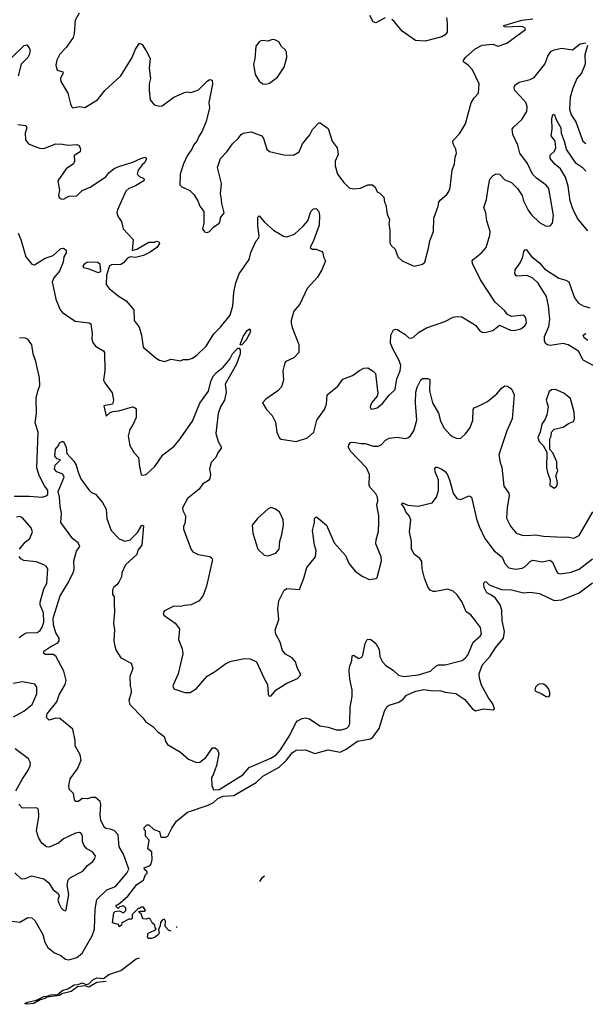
# Model space of a CAD drawing. Extents: x 2199565 to 2323334, y 894172 to 1018966.
# Tile 27 of 256: x 2238484 to 2242740, y 909869 to 917279. Entities that reach past the tile are written whole.
import ezdxf

# ---------------------------------------------------------------- set-up
doc = ezdxf.new("R2010")
doc.units = 0

msp = doc.modelspace()

# ---------------------------------------------------------------- linework, layer by layer
at = {"layer": '0CON10XD'}
for points in [[(2238932.3, 917327.7), (2238902.5, 917275), (2238893.8, 917175), (2238885.4, 917145), (2238835, 917069.4), (2238785, 917020), (2238763.1, 916975), (2238757.3, 916937.3), (2238765, 916900), (2238807.5, 916885), (2238810, 916875), (2238792.3, 916837.7), (2238793.1, 916813.1), (2238846.6, 916726.6), (2238866, 916645), (2238874.2, 916624.2), (2238885, 916616.2), (2238935, 916626), (2238975, 916616.7), (2239068.6, 916675), (2239124.6, 916745.4), (2239246, 916855), (2239329.4, 916995), (2239355, 917056.7), (2239385, 917102.5), (2239405, 917092.5), (2239437.1, 917045), (2239465.5, 916985.5), (2239458.9, 916915), (2239468.6, 916835), (2239458.6, 916795), (2239458, 916745), (2239466.7, 916675), (2239495, 916637.5), (2239535, 916626.7), (2239555, 916630), (2239644.3, 916695.7), (2239725, 916731.2), (2239745, 916736.2), (2239775, 916731.2), (2239829.5, 916750.5), (2239895, 916816.7), (2239915, 916828.8), (2239933.3, 916823.3), (2239935.6, 916794.4), (2239908, 916655), (2239912, 916615), (2239887.3, 916512.7), (2239855.7, 916434.3), (2239834, 916405), (2239818, 916365), (2239791.2, 916335), (2239778.8, 916305), (2239743.8, 916255), (2239716.2, 916195), (2239692.5, 916115), (2239690, 916035), (2239705, 916020), (2239765, 915993.3), (2239794.1, 915964.1), (2239824, 915915), (2239840, 915875), (2239870, 915835), (2239870, 915745), (2239860, 915705), (2239875, 915683.3), (2239895, 915677.5), (2239912.5, 915685), (2239942.7, 915717.3), (2239985, 915746.7), (2239993.8, 915765), (2239995, 915787.5), (2240023.1, 915825), (2240004.2, 915895), (2240001.2, 915945), (2239994.2, 915965), (2240002, 916045), (2239973.8, 916165), (2239994, 916235), (2240044, 916285), (2240085, 916343.8), (2240128.8, 916385), (2240150, 916415), (2240165.9, 916424.1), (2240225, 916435.8), (2240306, 916405), (2240319.2, 916385), (2240344, 916305), (2240365, 916286.7), (2240472.3, 916262.3), (2240545, 916258), (2240586.2, 916285), (2240612, 916345), (2240668.7, 916411.3), (2240688.3, 916451.7), (2240735, 916502.5), (2240745, 916502.5), (2240805, 916460), (2240834.4, 916364.4), (2240874.2, 916315), (2240881.9, 916265), (2240857.9, 916215), (2240858.3, 916178.3), (2240875.8, 916115.8), (2240923.2, 916053.2), (2240963, 916013), (2240995, 916005.8), (2241049.1, 916010.9), (2241105, 916036), (2241140, 916035), (2241158.3, 916018.3), (2241174.1, 915984.1), (2241195, 915972.5), (2241223.6, 915943.6), (2241230, 915905), (2241240, 915885), (2241248.8, 915815), (2241266, 915775), (2241262, 915745), (2241270, 915695), (2241269.4, 915599.4), (2241279.7, 915579.7), (2241310.7, 915550.7), (2241330, 915495), (2241362.5, 915465), (2241453.6, 915423.6), (2241515, 915440), (2241532.5, 915455), (2241561.2, 915558.8), (2241570, 915615), (2241596.9, 915685), (2241601.5, 915785), (2241634.2, 915875), (2241639.2, 915905), (2241648.8, 915921.2), (2241697.3, 915962.7), (2241714.2, 915985.8), (2241724.3, 916015.7), (2241738, 916145), (2241757.1, 916195), (2241760.8, 916245), (2241770.8, 916275), (2241765.8, 916305), (2241746, 916345), (2241744.3, 916365.7), (2241795, 916420), (2241840, 916495), (2241882.5, 916652.5), (2241905, 916691.2), (2241936, 916725), (2241941.2, 916795), (2241890.5, 916900.5), (2241861.2, 916935), (2241825, 916962.5), (2241824, 916975), (2241842.4, 916997.6), (2241911.1, 917058.9), (2241965, 917085.8), (2242043.9, 917093.9), (2242085, 917080), (2242148.8, 917101.2), (2242290, 917205), (2242286.7, 917215), (2242270, 917225), (2242245, 917228.6), (2242145, 917222), (2242130, 917225), (2242127.5, 917235), (2242263.3, 917275), (2242345, 917286.1)], [(2241235, 917293.8), (2241165, 917253.8), (2241145, 917262.5), (2241120.2, 917310.2)], [(2241696.2, 917295), (2241702, 917255), (2241700, 917185), (2241685.7, 917165), (2241660.2, 917149.7), (2241535, 917117.1), (2241462.5, 917122.5), (2241361.4, 917191.4), (2241305, 917263.3), (2241285, 917280)], [(2238425, 916994.3), (2238517.5, 917085), (2238538.8, 917088.8), (2238555.9, 917065.9), (2238563.8, 917043.8), (2238555.4, 917014.6), (2238544.3, 916995), (2238495.8, 916945), (2238472.9, 916855)], [(2238470.7, 916490.7), (2238531.2, 916481.2), (2238536.8, 916465), (2238525.4, 916425), (2238528.6, 916375), (2238551.2, 916345), (2238605, 916320.8), (2238635, 916310.8), (2238665, 916309.4), (2238756.6, 916343.4), (2238805, 916342.7), (2238845.7, 916334.3), (2238915, 916339.2), (2238932.3, 916332.3), (2238940.8, 916305), (2238938, 916285), (2238895, 916256.7), (2238896, 916215), (2238889.2, 916195), (2238834.2, 916155), (2238770, 916065), (2238783.8, 915995), (2238776, 915955), (2238780.9, 915940.9), (2238795, 915929.2), (2238815, 915927.5), (2238855, 915951.2), (2238915, 915954.2), (2238955, 915992.5), (2239015, 916018.1), (2239132.5, 916095), (2239155.7, 916125), (2239195, 916158.1), (2239230, 916175), (2239334.7, 916205.3), (2239395.4, 916234.6), (2239425, 916243.8), (2239436, 916236), (2239436, 916225), (2239426.9, 916205), (2239404.7, 916185.3), (2239375.7, 916145), (2239368.8, 916115), (2239385, 916098.8), (2239412.5, 916085), (2239420, 916075), (2239418.8, 916065), (2239355, 916027.1), (2239305, 916008.8), (2239282.6, 915987.4), (2239221.2, 915848.8), (2239216, 915825), (2239226.2, 915795), (2239250.9, 915760.9), (2239264, 915705), (2239337.5, 915625), (2239331.7, 915541.7), (2239365, 915552.5), (2239455, 915603.8), (2239495, 915603.3), (2239515, 915612.5), (2239532.5, 915605), (2239536.2, 915595), (2239515, 915563.3), (2239465, 915528.8), (2239415, 915504.2), (2239355, 915490), (2239315, 915493.3), (2239295, 915483.8), (2239265, 915448), (2239245, 915435.8), (2239175, 915434.2), (2239158.8, 915425), (2239137.5, 915355), (2239135.7, 915285), (2239156.2, 915256.2), (2239225, 915200), (2239285, 915163.8), (2239343.8, 915095), (2239346, 915015), (2239382, 914965), (2239400, 914905), (2239414, 914815), (2239510.5, 914730.5), (2239535.9, 914715.9), (2239575, 914706.2), (2239625, 914723.3), (2239695, 914712.5), (2239715, 914722.5), (2239755, 914722.5), (2239785, 914731.2), (2239817, 914753), (2239887.4, 914822.6), (2239945.7, 914915), (2239995.7, 914965), (2240068.1, 915055), (2240089.2, 915125), (2240095.7, 915225), (2240110.7, 915299.3), (2240136.9, 915365), (2240212, 915475), (2240224.2, 915525.8), (2240264.4, 915615.6), (2240282.7, 915637.3), (2240287, 915653), (2240275.6, 915725), (2240277, 915793), (2240285, 915802.5), (2240327.1, 915755), (2240395, 915694.2), (2240469.7, 915649.7), (2240495, 915645.7), (2240552, 915665), (2240618.1, 915725), (2240652.2, 915765), (2240674.6, 915835.4), (2240695, 915856), (2240715, 915856.7), (2240735.7, 915835), (2240741.1, 915805), (2240738.3, 915731.7), (2240698.8, 915621.2), (2240670, 915565), (2240685, 915552.5), (2240715, 915552.5), (2240757.5, 915535), (2240766.2, 915525), (2240770, 915495), (2240786.2, 915465), (2240756.7, 915395), (2240725, 915340), (2240648, 915255), (2240593.2, 915136.8), (2240547.5, 915085), (2240527.5, 915015), (2240526.1, 914993.9), (2240535, 914962.5), (2240584, 914835), (2240584, 914775), (2240546.9, 914733.1), (2240487.5, 914705), (2240478.8, 914695), (2240464.3, 914635.7), (2240468.6, 914565), (2240453.8, 914515), (2240425.6, 914484.4), (2240337, 914423), (2240312.5, 914395), (2240342.5, 914345), (2240385, 914300), (2240409.5, 914249.5), (2240418, 914175), (2240439.5, 914129.5), (2240452.5, 914122.5), (2240565, 914104.3), (2240649.1, 914130.9), (2240698, 914175), (2240721.4, 914265), (2240777.8, 914345), (2240793.1, 914385), (2240798.6, 914455), (2240878.5, 914521.5), (2240915, 914574.2), (2240989.1, 914600.9), (2241041.7, 914638.3), (2241075, 914655.8), (2241105, 914658.8), (2241145, 914633.3), (2241161.2, 914615), (2241180, 914465), (2241173.3, 914445), (2241132, 914395), (2241122, 914365), (2241125, 914352.5), (2241135, 914346.7), (2241175, 914358), (2241215, 914391.2), (2241265, 914453.8), (2241310.8, 914495), (2241321.9, 914575), (2241348.1, 914635), (2241351.4, 914675), (2241340.8, 914715), (2241291.7, 914801.7), (2241275.6, 914845), (2241276.9, 914905), (2241296.6, 914943.4), (2241315, 914950.8), (2241325, 914948), (2241383, 914913), (2241413.3, 914885), (2241425, 914882.5), (2241445, 914886.7), (2241485, 914923.3), (2241545, 914960.8), (2241683, 915007), (2241745, 915040), (2241775, 915046), (2241812.3, 915042.3), (2241893.1, 914993.1), (2241917, 914977), (2241945, 914940), (2241965, 914926.7), (2241985, 914923.3), (2242045, 914938.8), (2242095, 914980), (2242177, 914943), (2242205, 914938.8), (2242255, 914952), (2242285, 914974), (2242299.2, 914995), (2242293.9, 915033.9), (2242277.5, 915055), (2242185, 915043.8), (2242155, 915061.2), (2242135, 915088), (2242062.5, 915152.5), (2241951.7, 915321.7), (2241890.5, 915445), (2241888.9, 915465), (2241895.6, 915475), (2241960, 915525), (2241994.2, 915565), (2242023, 915657), (2242024.4, 915685), (2241999.5, 915765), (2241991.8, 915825), (2241978.1, 915865), (2241997.7, 915925), (2242010.2, 916009.8), (2242022.1, 916077.9), (2242046.7, 916105), (2242070.5, 916119.5), (2242095, 916116), (2242135, 916073.8), (2242185, 916054), (2242229.1, 916009.1), (2242264.2, 915955), (2242274.2, 915915), (2242310, 915845), (2242335, 915810.8), (2242395, 915751.2), (2242445, 915723.8), (2242475, 915726.7), (2242493.9, 915746.1), (2242500.8, 915805), (2242467.2, 916007.2), (2242445, 916034.2), (2242373.3, 916085), (2242344, 916115), (2242305, 916196.2), (2242246.7, 916275), (2242232.9, 916335), (2242194, 916415), (2242191.2, 916455), (2242199.5, 916470.5), (2242263, 916527), (2242301.1, 916588.9), (2242302.1, 916625), (2242293.6, 916655), (2242247.3, 916705), (2242210, 916745), (2242204.5, 916765), (2242210.8, 916785), (2242242.2, 916807.8), (2242325, 916828.5), (2242355.3, 916844.7), (2242435, 916944.2), (2242457.8, 917005), (2242481.4, 917038.6), (2242505, 917051.9), (2242565, 917063.8), (2242645, 917052), (2242701.9, 917098.1), (2242745, 917104.7)], [(2240335, 916793.8), (2240365, 916801.2), (2240423.8, 916845), (2240475, 916922.5), (2240493.3, 916995), (2240492.5, 917035), (2240485, 917050), (2240455, 917077.5), (2240433, 917113), (2240405, 917127.5), (2240385, 917130), (2240355, 917117.5), (2240305, 917122.5), (2240287, 917113), (2240261.7, 917078.3), (2240253.8, 916985), (2240244, 916945), (2240256.2, 916865), (2240286.7, 916815), (2240315, 916796.7), (2240335, 916793.8)], [(2242756.9, 917085), (2242736.5, 917015), (2242738.9, 916945), (2242711.9, 916875), (2242677.8, 916835), (2242643.3, 916755), (2242625.5, 916694.5), (2242622.1, 916605), (2242635, 916562), (2242668.9, 916508.9), (2242722.5, 916365), (2242745, 916345.8)], [(2242760.5, 915690.5), (2242682, 915782), (2242646.6, 915855), (2242627.7, 915915), (2242611.2, 916025), (2242592.3, 916092.3), (2242554.4, 916155), (2242510.7, 916190.7), (2242476.2, 916235), (2242475, 916258), (2242509.8, 916290.2), (2242517.7, 916315), (2242514.5, 916364.5), (2242482.9, 916405), (2242490.3, 916455), (2242489.1, 916535), (2242495, 916562.5), (2242506.8, 916566.8), (2242522.9, 916522.9), (2242555.2, 916465), (2242558.9, 916425), (2242581.9, 916365), (2242598.5, 916298.5), (2242665, 916203.9), (2242717.8, 916167.8), (2242745, 916138.2)], [(2238471.8, 915671.8), (2238492, 915625), (2238530.4, 915495), (2238575, 915439.2), (2238595.8, 915434.2), (2238675, 915483.8), (2238735, 915502.9), (2238792.7, 915557.3), (2238815, 915558.6), (2238834.7, 915545), (2238834, 915525), (2238816.4, 915493.6), (2238812.4, 915455), (2238782.5, 915385), (2238741.8, 915335), (2238729.3, 915305), (2238755.4, 915175.4), (2238789.4, 915095), (2238805.8, 915075.8), (2238900.8, 915010.8), (2239006.1, 914996.1), (2239019.1, 914989.1), (2239030, 914915), (2239027.1, 914875), (2239035, 914850), (2239055, 914821.2), (2239115, 914786), (2239123.3, 914775), (2239125.7, 914635), (2239116, 914565), (2239124.6, 914544.6), (2239179.2, 914469.2), (2239190.5, 914415), (2239183.3, 914385), (2239117.5, 914372.5), (2239133.6, 914293.6), (2239165, 914322.5), (2239185, 914330), (2239230, 914335), (2239333.9, 914363.9), (2239345, 914363.3), (2239359.5, 914349.5), (2239360, 914285), (2239339.2, 914235), (2239312, 914195), (2239299.2, 914145), (2239311.9, 914075), (2239342.4, 914022.4), (2239378, 913985), (2239386.2, 913913.8)], [(2242805, 914674.4), (2242725, 914715.8), (2242689.4, 914785), (2242611.3, 914831.3), (2242575, 914841.5), (2242477.3, 914827.3), (2242455, 914831.4), (2242442, 914842), (2242433.8, 914863.8), (2242434.6, 914894.6), (2242465, 914970), (2242472.3, 915025), (2242463.1, 915125), (2242449.4, 915195), (2242385, 915295.5), (2242345, 915334.5), (2242303, 915353), (2242225, 915349.4), (2242210, 915365), (2242211.5, 915395), (2242251.5, 915448.5), (2242270, 915495), (2242277.5, 915535), (2242285, 915546), (2242295, 915548), (2242335.9, 915495.9), (2242395, 915448.5), (2242433.2, 915403.2), (2242542.4, 915332.4), (2242595, 915318.5), (2242616.6, 915306.6), (2242659.1, 915185), (2242690, 915145), (2242724, 915124), (2242775, 915110)], [(2239073.6, 915376.4), (2239095, 915382.5), (2239090, 915435), (2239070.9, 915450.9), (2238995, 915453.8), (2238973.1, 915445), (2238959.2, 915425), (2238963.2, 915413.2), (2238996.4, 915406.4), (2239073.6, 915376.4)], [(2240145, 914830), (2240143.8, 914835), (2240166.4, 914895), (2240195, 914940), (2240215, 914951.2), (2240220, 914935), (2240214.3, 914915), (2240185.4, 914865), (2240155, 914832), (2240145, 914830)], [(2238442.6, 913692.6), (2238555, 913693.8), (2238654.3, 913685.7), (2238683.8, 913695), (2238695, 913706.2), (2238695, 913738.8), (2238669.8, 913769.8), (2238629.4, 913849.4), (2238611.9, 913905), (2238622.4, 914175), (2238600.9, 914245), (2238611, 914315), (2238608.6, 914431.4), (2238621.8, 914481.8), (2238635.3, 914525), (2238633.7, 914583.7), (2238606.6, 914705), (2238584.8, 914764.8), (2238575, 914832.9), (2238545, 914873.1), (2238525, 914881.8), (2238483.3, 914885)], [(2242759.4, 914865), (2242731.2, 914885), (2242723.3, 914905), (2242745, 914917.8)], [(2239386.2, 913913.8), (2239397.5, 913855), (2239405, 913850), (2239435, 913856.2), (2239500, 913915), (2239560.8, 914005), (2239645, 914067.1), (2239685, 914114.2), (2239784, 914256), (2239838.5, 914391.5), (2239905.9, 914484.1), (2239921.3, 914555), (2239940.4, 914595), (2239965, 914623.5), (2240015, 914664.5), (2240064.6, 914725), (2240085, 914762.7), (2240125, 914806.2), (2240135, 914807.5), (2240143, 914793), (2240142.1, 914765), (2240116.7, 914685), (2240031.4, 914535), (2240038.5, 914475), (2240024.1, 914415.9), (2239994.2, 914364.2), (2239978.1, 914315), (2239960.5, 914165), (2239978.9, 914105), (2240000, 914065), (2239999.2, 914055), (2239975, 914020), (2239960.8, 913985), (2239926, 913945), (2239920.3, 913929.7), (2239913.1, 913895), (2239921.2, 913855), (2239916.2, 913825), (2239905, 913811.2), (2239863.2, 913786.8), (2239833.8, 913745), (2239746.2, 913675), (2239710, 913605), (2239712.5, 913585), (2239731.2, 913545), (2239728.8, 913495), (2239716.2, 913465), (2239718, 913445), (2239775, 913292.5), (2239787.5, 913275), (2239827.5, 913255), (2239915, 913238), (2239931.2, 913225), (2239934, 913215), (2239889.4, 913015), (2239865.7, 912945), (2239835, 912905.8), (2239775, 912874.5), (2239725, 912871.1), (2239695, 912861.9), (2239645, 912866), (2239575, 912830), (2239563.3, 912815), (2239568.3, 912798.3), (2239655, 912736), (2239687.5, 912695), (2239678, 912615), (2239706.9, 912545), (2239711.9, 912505), (2239677.1, 912355), (2239635.8, 912265), (2239643.3, 912243.3), (2239725.9, 912215.9), (2239767.5, 912215), (2239815, 912246), (2239895, 912338.6), (2239958.8, 912375), (2240035, 912434.3), (2240075, 912451.9), (2240175, 912471.9), (2240218.3, 912468.3), (2240265.7, 912445.7), (2240325, 912321.2), (2240349.2, 912275), (2240353.6, 912203.6), (2240360, 912190), (2240375, 912186.7), (2240414.4, 912235.6), (2240495.5, 912284.5), (2240575, 912320), (2240597.5, 912345), (2240597.5, 912355), (2240573.8, 912395), (2240558.8, 912445), (2240535, 912476.2), (2240485, 912504), (2240460.7, 912530.7), (2240444.6, 912594.6), (2240412.2, 912655), (2240405.8, 912685), (2240434.2, 912765), (2240427.1, 912845), (2240434, 912905), (2240473.8, 912985), (2240495, 912998.8), (2240589.3, 912990.7), (2240622.7, 913075), (2240645.4, 913155), (2240710.5, 913235), (2240714.6, 913284.6), (2240703.3, 913325), (2240688.8, 913435), (2240703.3, 913495), (2240702.5, 913525), (2240715, 913537.5), (2240732.5, 913525), (2240793.3, 913475), (2240851.1, 913341.1), (2240935, 913246.2), (2240964.3, 913184.3), (2241009.1, 913129.1), (2241060.3, 913090.3), (2241115, 913066.7), (2241166.4, 913073.6), (2241175, 913080), (2241206, 913205), (2241203.8, 913235), (2241163.3, 913335), (2241165.7, 913365), (2241183.4, 913426.6), (2241187.8, 913495), (2241186.4, 913545), (2241171.9, 913625), (2241178.8, 913658.8), (2241176, 913685), (2241165, 913710), (2241124.4, 913754.4), (2241114.2, 913774.2), (2241115.7, 913855), (2241094.4, 913905), (2240971.4, 914035), (2240958.3, 914061.7), (2240960.5, 914079.5), (2240974.2, 914095.8), (2240995, 914099.2), (2241050.3, 914090.3), (2241085, 914088.1), (2241145, 914070), (2241181.7, 914068.3), (2241205, 914078.6), (2241236.6, 914113.4), (2241265, 914130), (2241324.4, 914135.6), (2241385, 914127.5), (2241405, 914131.1), (2241425, 914145.7), (2241449.6, 914185), (2241471.8, 914265), (2241462.5, 914395), (2241464.6, 914475.4), (2241475, 914513.3), (2241502.7, 914567.3), (2241515, 914577.1), (2241555, 914578.6), (2241569.7, 914569.7), (2241568.1, 914485), (2241591.1, 914395), (2241635, 914318), (2241650.9, 914260.9), (2241676.9, 914206.9), (2241722.9, 914155), (2241745, 914140), (2241775, 914127.5), (2241805, 914130), (2241839.3, 914160.7), (2241872, 914205), (2241895, 914262.5), (2241896, 914345), (2241905, 914357.5), (2241935, 914370), (2242005, 914405.8), (2242075, 914462.5), (2242110, 914505), (2242135, 914524), (2242155, 914520.8), (2242177.5, 914505), (2242192.9, 914485), (2242204.4, 914455), (2242189.2, 914275), (2242148.8, 914185), (2242090.9, 914005), (2242099.5, 913945), (2242112.1, 913912.1), (2242127, 913767), (2242164, 913715), (2242167.5, 913695), (2242151.7, 913608.3), (2242147.3, 913527.3), (2242176.8, 913466.8), (2242221.2, 913415), (2242265, 913399.4), (2242304.2, 913395.8), (2242365, 913401.9), (2242425, 913391.9), (2242574.5, 913384.5), (2242605.5, 913385.5), (2242655, 913376), (2242694.5, 913395.5), (2242796.3, 913573.7)], [(2242505, 913752.5), (2242523, 913767), (2242530, 913785), (2242529.3, 913809.3), (2242517.5, 913845), (2242533.3, 913885), (2242526.7, 913905), (2242525, 913950), (2242495, 914020), (2242472.5, 914045), (2242472.5, 914125), (2242482.5, 914145), (2242486.2, 914175), (2242505, 914196.7), (2242575, 914211.2), (2242615, 914240), (2242652.5, 914255), (2242658.8, 914275), (2242655.9, 914325.9), (2242628.8, 914428.8), (2242578.3, 914468.3), (2242515, 914495.8), (2242485, 914493.8), (2242468.3, 914481.7), (2242446.7, 914415), (2242460.8, 914365), (2242451.4, 914305), (2242438.3, 914271.7), (2242412.5, 914235), (2242400, 914175), (2242383.8, 914135), (2242393.9, 914103.9), (2242423, 914073), (2242450, 914025), (2242448.8, 913905), (2242455, 913870), (2242476.4, 913816.4), (2242473.3, 913775), (2242505, 913752.5)], [(2238425, 910495.5), (2238485, 910487.8), (2238545, 910523.1), (2238575, 910520), (2238598.7, 910498.7), (2238658.9, 910395), (2238672.9, 910335), (2238695.3, 910295), (2238745, 910256.3), (2238794.8, 910234.8), (2238828.2, 910208.2), (2238855, 910203.5), (2238915, 910221.7), (2238955.3, 910254.7), (2239030.3, 910385), (2239046.7, 910435), (2239053, 910585), (2239063.8, 910656.2), (2239139.2, 910730.8), (2239205, 910754.5), (2239290.8, 910855), (2239304.8, 910885), (2239265, 910998.8), (2239233.1, 911053.1), (2239224.5, 911145), (2239195, 911176), (2239165, 911187.8), (2239131.7, 911191.7), (2239120.9, 911200.9), (2239095.5, 911255), (2239090.9, 911295), (2239095.2, 911375), (2239088.8, 911395), (2239055, 911425.4), (2239024.7, 911425.3), (2238995, 911415.5), (2238955, 911417.8), (2238926.7, 911395), (2238905.9, 911395.9), (2238897.3, 911407.3), (2238888.8, 911455), (2238856.5, 911486.5), (2238853.3, 911515), (2238864.3, 911565), (2238918.7, 911641.3), (2238947.3, 911705), (2238939.8, 911745), (2238901.9, 911815), (2238901.3, 911855), (2238885, 911940.3), (2238785, 912018.9), (2238755, 912022), (2238705, 912007.9), (2238685.9, 912025.9), (2238691.6, 912055), (2238763.2, 912145), (2238781.8, 912198.2), (2238825.4, 912275), (2238832.8, 912305), (2238816.9, 912375), (2238755, 912488.5), (2238735, 912502.1), (2238675, 912501.9), (2238665, 912507.5), (2238666.2, 912525), (2238717.6, 912562.4), (2238770.5, 912589.5), (2238782.2, 912605), (2238780.7, 912625), (2238757.2, 912665), (2238737.9, 912725), (2238736.9, 912775), (2238788.5, 912941.5), (2238845, 913031.8), (2238890.2, 913119.7), (2238894.3, 913145), (2238890.4, 913205), (2238912.1, 913277.9), (2238936.2, 913315), (2238925, 913340.6), (2238885, 913371.5), (2238794.2, 913495), (2238799.6, 913565), (2238787.5, 913615), (2238784.4, 913685), (2238772.5, 913727.5), (2238820, 913835), (2238808, 913858), (2238763.3, 913875), (2238746.7, 913895), (2238750, 913925), (2238790, 913965), (2238765, 913972.5), (2238747.5, 913995), (2238753, 914047), (2238777, 914073), (2238782.5, 914095), (2238800, 914105), (2238815, 914103.3), (2238835, 914062.5), (2238838, 914015), (2238891.4, 913955), (2238910, 913925), (2238923, 913873), (2238944.3, 913824.3), (2239005, 913740), (2239025, 913720), (2239055, 913707.5), (2239106.7, 913645), (2239133.9, 913593.9), (2239140, 913525), (2239172.5, 913435), (2239232.7, 913372.7), (2239275, 913353.3), (2239315, 913364.2), (2239370.6, 913419.4), (2239403.3, 913475), (2239415, 913470), (2239403.8, 913325), (2239374.3, 913285.7), (2239365, 913252.5), (2239280, 913175), (2239252.5, 913115), (2239250, 913085), (2239230, 913045), (2239216.2, 913025), (2239193, 913007), (2239182.3, 912987.7), (2239183.6, 912953.6), (2239193.8, 912935), (2239196, 912885), (2239198.1, 912825), (2239189.4, 912735), (2239197.6, 912687.6), (2239191.9, 912605), (2239199.5, 912565), (2239211.3, 912531.3), (2239245, 912476.7), (2239322.5, 912435), (2239336.1, 912396.1), (2239312.5, 912335), (2239315.6, 912265.6), (2239324, 912235), (2239323.8, 912215), (2239306.2, 912155), (2239313.8, 912125), (2239410.8, 912025), (2239433.7, 911993.7), (2239485, 911960), (2239521.2, 911921.2), (2239570.8, 911885), (2239582.9, 911845), (2239595.8, 911825), (2239695, 911765.8), (2239755, 911713.3), (2239815, 911688), (2239840.3, 911689.7), (2239884.2, 911725.8), (2239935, 911800), (2239955, 911800), (2239973.6, 911783.6), (2239983.3, 911755), (2239964.2, 911665.8), (2239940.8, 911595), (2239928.6, 911575), (2239929.2, 911515), (2239943, 911483), (2239985, 911485.7), (2240162.7, 911595), (2240210.3, 911649.7), (2240375, 911721.9), (2240415, 911747.2), (2240446.9, 911783.1), (2240516.1, 911895), (2240562.1, 911987.9), (2240575, 912001.2), (2240610.5, 912019.5), (2240635, 912023.8), (2240665, 912017.5), (2240743.3, 911965), (2240805, 911953.5), (2240865, 911933.5), (2240907, 911933), (2240945, 911946.7), (2240963.3, 911965), (2240969.6, 911985), (2240970.9, 912105), (2240985.5, 912185), (2240986, 912236), (2240967.9, 912315), (2240963.5, 912375), (2240966.9, 912405), (2240984.4, 912455), (2240985, 912490), (2240995, 912496.7), (2241035, 912472), (2241059.7, 912480.3), (2241067.5, 912495), (2241083.3, 912585), (2241100, 912615), (2241125, 912616.7), (2241163.9, 912583.9), (2241188.6, 912538.6), (2241195.5, 912485), (2241213.5, 912445), (2241238.5, 912418.5), (2241294.1, 912384.1), (2241335, 912346.5), (2241375, 912336.2), (2241485, 912348.6), (2241576, 912375), (2241615.4, 912414.6), (2241635, 912424.4), (2241685, 912424.4), (2241795, 912450), (2241815, 912456), (2241840, 912475), (2241855.6, 912495), (2241895.4, 912594.6), (2241949.8, 912640.2), (2241959.2, 912655), (2241952.9, 912705), (2241914, 912755)], [(2241914, 912755), (2241879.5, 912799.5), (2241845, 912821.4), (2241812.9, 912895), (2241775, 912950), (2241745, 912978.1), (2241705, 912992.5), (2241614.3, 912974.3), (2241594.4, 912974.4), (2241572, 912985), (2241555, 913011.2), (2241530, 913075), (2241512.9, 913145), (2241510.8, 913200.8), (2241494.4, 913224.4), (2241455, 913254.2), (2241433.3, 913295), (2241432.6, 913352.6), (2241417.5, 913425), (2241427.1, 913515), (2241415.6, 913545), (2241390, 913575), (2241378.5, 913608.5), (2241358, 913635), (2241365, 913643.8), (2241404.4, 913624.4), (2241483.2, 913616.8), (2241587.4, 913642.6), (2241621.9, 913685), (2241634.7, 913735.3), (2241635.3, 913815), (2241611.1, 913875), (2241608.8, 913901.2), (2241615, 913910), (2241625, 913911.2), (2241661.2, 913895), (2241685, 913879.2), (2241702.7, 913852.7), (2241719.5, 913815), (2241747.3, 913715), (2241774.6, 913674.6), (2241805, 913667.1), (2241865, 913696), (2241884.3, 913684.3), (2241922.7, 913522.7), (2241942.3, 913465), (2241984.6, 913375), (2242055, 913281.1), (2242113.7, 913233.7), (2242135.6, 913185), (2242165, 913154.2), (2242214.4, 913144.4), (2242265, 913150.5), (2242287.1, 913162.9), (2242325, 913201.9), (2242345, 913211.9), (2242415, 913198.5), (2242475, 913210.5), (2242492.7, 913195), (2242525, 913124.2), (2242535, 913112.5), (2242555, 913107.8), (2242635, 913120.5), (2242695, 913142.7), (2242795, 913220.9)], [(2240355, 913243.3), (2240412.5, 913265), (2240436.7, 913295), (2240441.2, 913355), (2240457.5, 913405), (2240470, 913475), (2240467.5, 913515), (2240438.8, 913575), (2240405, 913596.7), (2240375, 913606.7), (2240353.6, 913596.4), (2240274.3, 913525.7), (2240233.8, 913475), (2240238.8, 913415), (2240276.7, 913295), (2240325, 913247.5), (2240355, 913243.3)], [(2238483.1, 913295), (2238525, 913347.1), (2238559.4, 913375), (2238580, 913425), (2238570.6, 913455), (2238505, 913530.8), (2238485, 913539.1), (2238460, 913535)], [(2238480.8, 912629.2), (2238515, 912655.4), (2238535, 912663.1), (2238615, 912665.5), (2238638.5, 912681.5), (2238654.2, 912705.8), (2238664.7, 912745), (2238662.2, 912815), (2238639.2, 912875), (2238638.2, 912895), (2238664.7, 912995.3), (2238689.5, 913035), (2238696.2, 913145), (2238683.8, 913165), (2238666.8, 913176.8), (2238608.3, 913198.3), (2238515, 913208.9), (2238492.2, 913222.2), (2238479.7, 913239.7)], [(2239625.2, 910418.7), (2239605, 910427.5), (2239580, 910455), (2239582.5, 910495), (2239575, 910510), (2239555, 910502.5), (2239542.5, 910485), (2239541.7, 910458.3), (2239528.3, 910431.7), (2239532.5, 910405), (2239527.5, 910395), (2239497.7, 910372.3), (2239475, 910363.3), (2239455, 910363.3), (2239447, 910377), (2239450, 910405), (2239496.7, 910423.3), (2239510, 910435), (2239503, 910443), (2239500, 910465), (2239480.8, 910480.8), (2239465, 910512.5), (2239455, 910517.5), (2239435, 910510), (2239411.7, 910511.7), (2239398.3, 910548.3), (2239381.7, 910561.7), (2239385, 910570), (2239425, 910570), (2239430, 910575), (2239415, 910600), (2239395, 910600), (2239385, 910590), (2239375, 910590), (2239330, 910545), (2239330, 910515), (2239325, 910510), (2239305, 910510), (2239262.5, 910487.5), (2239251.7, 910478.3), (2239250, 910465), (2239231.7, 910451.7), (2239228.3, 910468.3), (2239182.5, 910482.5), (2239193, 910557), (2239203, 910567), (2239235, 910572.5), (2239265, 910557.5), (2239282.5, 910575), (2239281.7, 910591.7), (2239265, 910610), (2239238.3, 910601.7), (2239225, 910590), (2239210, 910605), (2239210, 910615), (2239225, 910620), (2239297.3, 910682.7), (2239365, 910771.2), (2239416.2, 910803.8), (2239430, 910845), (2239442.5, 910855), (2239442.5, 910865), (2239422.7, 910882.7), (2239420, 910895), (2239466.1, 910913.9), (2239472.5, 910925), (2239480, 910955), (2239477.5, 911015), (2239448.3, 911038.3), (2239457.5, 911105), (2239430, 911135), (2239430, 911175), (2239420, 911185), (2239421.7, 911198.3), (2239441.7, 911218.3), (2239455, 911220), (2239493, 911183), (2239535, 911170), (2239546.7, 911126.7), (2239585, 911126), (2239598, 911135), (2239628.1, 911195), (2239665, 911247.8), (2239748.1, 911315), (2239903.1, 911366.9), (2239942.3, 911387.7), (2239975, 911416.4), (2240015, 911434.7), (2240095, 911440.9), (2240120.6, 911455), (2240262.7, 911537.3), (2240313.1, 911585), (2240436.5, 911653.5), (2240492.9, 911707.1), (2240535, 911760.4), (2240565, 911780), (2240635, 911783.6), (2240705, 911756.9), (2240805, 911782.7), (2240895, 911767.1), (2240941.1, 911788.9), (2241025, 911849.5), (2241125, 911865.5), (2241141.2, 911878.8), (2241188.6, 911945), (2241228.6, 912075), (2241250.3, 912109.7), (2241265, 912120), (2241337, 912143), (2241370, 912165), (2241395, 912196), (2241465, 912225.6), (2241525, 912238.2), (2241595, 912227.9), (2241645, 912231.4), (2241687, 912217), (2241765, 912206.7), (2241833.2, 912163.2), (2241889.1, 912095), (2241915, 912077.7), (2241975, 912092.9), (2242044.2, 912085.8), (2242057, 912093), (2242045, 912129.2), (2242012.5, 912175), (2241960.2, 912270.2), (2241943.4, 912323.4), (2241940.7, 912355), (2241965, 912420.5), (2242025, 912489.5), (2242065, 912550.9), (2242125.4, 912625), (2242131.5, 912675), (2242114.2, 912755), (2242111.2, 912835), (2242100, 912875), (2242065, 912924), (2242035, 912948), (2241998.8, 912965), (2241978.8, 913005), (2241977.5, 913035), (2241985, 913050), (2241995, 913047.5), (2242016.2, 913026.2), (2242110.4, 912990.4), (2242185, 912987.1), (2242275, 912965.6), (2242325, 912969.2), (2242395, 912960), (2242505, 912907.7), (2242565, 912913.3), (2242695, 912964.3), (2242795, 913041.5)], [(2238437, 912033), (2238515, 912074.4), (2238577.5, 912125), (2238613.9, 912203.9), (2238614.2, 912255), (2238596.8, 912276.8), (2238505, 912294.7), (2238435, 912283.8)], [(2242465, 912183.5), (2242473.9, 912195), (2242474.2, 912215), (2242462.4, 912245), (2242445, 912265.8), (2242425, 912277.8), (2242405, 912281.2), (2242385, 912274.6), (2242364.5, 912255), (2242360, 912235), (2242366.9, 912225), (2242408.7, 912208.7), (2242445, 912185.9), (2242465, 912183.5)], [(2238454.4, 911475), (2238504.2, 911565), (2238545.7, 911625), (2238563.6, 911663.6), (2238566.2, 911685), (2238551.2, 911715), (2238450.9, 911790.9)], [(2238447.2, 910857.2), (2238495, 910812.9), (2238525, 910814.2), (2238575, 910834.2), (2238665, 910812), (2238703.4, 910783.4), (2238735, 910731.2), (2238773.4, 910703.4), (2238780, 910685), (2238771.4, 910651.4), (2238778.8, 910628.8), (2238796.7, 910595), (2238815, 910577.5), (2238827.5, 910572.5), (2238835, 910580), (2238854, 910695), (2238840.6, 910765), (2238848, 910805), (2238866.8, 910823.2), (2238959.4, 910870.6), (2238995, 910914.2), (2239035, 910943.3), (2239050, 910965), (2239053.8, 910985), (2239031.2, 911015), (2238989.7, 911039.7), (2238966.9, 911065), (2238955.6, 911095), (2238955.7, 911135.7), (2238946.2, 911155), (2238935, 911162), (2238905, 911157.5), (2238855.7, 911134.3), (2238815, 911114.2), (2238775, 911082.5), (2238705, 911051.9), (2238685, 911054.4), (2238650.9, 911080.9), (2238625, 911123.8), (2238610.6, 911175), (2238628.8, 911281.2), (2238625.7, 911335.7), (2238615.6, 911345.6), (2238601.7, 911348.3), (2238505.7, 911345.7), (2238478.8, 911375)], [(2240327.5, 910832.7), (2240304.5, 910815.5), (2240287.9, 910793.6)], [(2239668.6, 910450), (2239665, 910450), (2239660.6, 910445.6)], [(2239135.2, 910039.7), (2239065, 910033.1), (2239005, 909998.2), (2238977.7, 910007.7), (2238918.8, 910001.2), (2238872, 909965), (2238802.2, 909947.8), (2238782.5, 909935), (2238687.8, 909922.2), (2238675, 909912.1), (2238637.8, 909902.2), (2238591.2, 909875), (2238538.6, 909868.6), (2238522.5, 909875), (2238543.3, 909885), (2238610.7, 909899.3), (2238665, 909927.5), (2238690.7, 909929.3), (2238715, 909941.1), (2238767.7, 909942.3), (2238809.2, 909975), (2238845.3, 909984.7), (2238895, 910014.5), (2238925, 910018), (2238955, 910030.7), (2238985, 910016.9), (2239005, 910021.8), (2239035, 910052.1), (2239065, 910068), (2239115, 910063.8), (2239155, 910092.8), (2239246, 910124), (2239360.1, 910209.9), (2239386.4, 910217.2)]]:
    msp.add_lwpolyline(points, dxfattribs=at)

doc.saveas('drawing.dxf')
